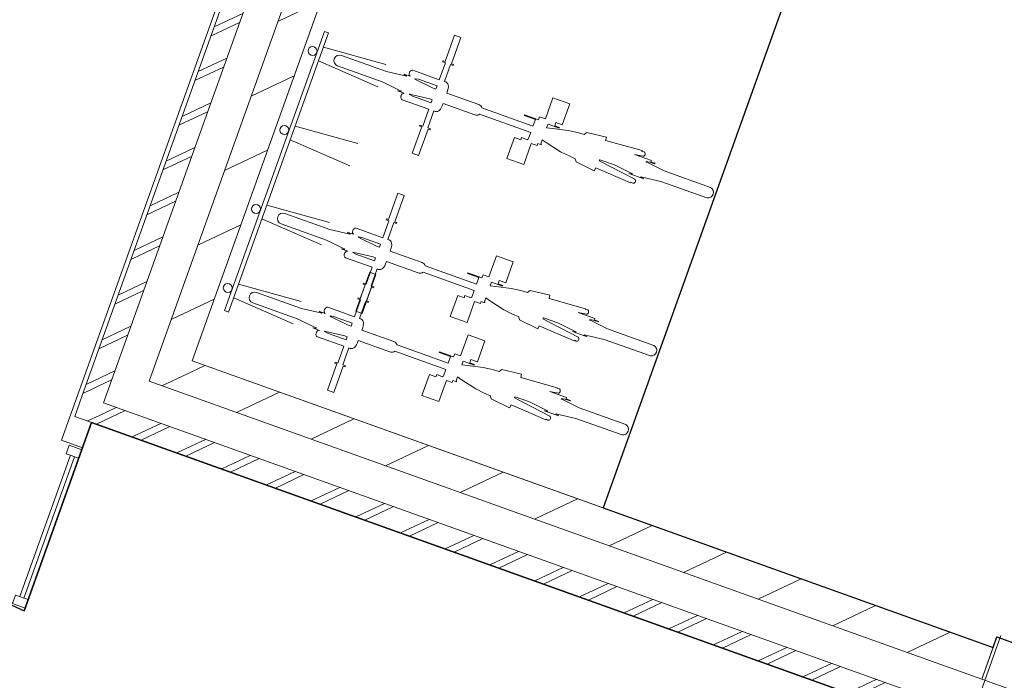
# Model space of a CAD drawing. Header units: metres. Extents: x 136314.7 to 136393.7, y 453293.7 to 453383.2.
# Tile 7 of 95: x 136350.7 to 136355.1, y 453301.7 to 453304.7. Entities that reach past the tile are written whole.
import ezdxf

# ---------------------------------------------------------------- set-up
doc = ezdxf.new("R2010")
doc.units = ezdxf.units.M
doc.linetypes.add('B0703', pattern=[468.7000036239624, 312.5, -156.2000036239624])
for name, color, linetype in [('-DR-nw-vh-scheiding verhardingen', 1, 'Continuous'), ('kavelgrens', 211, 'Continuous'), ('SIT_Situatie plgr_2_New_90 Terrein perceel', 7, 'Continuous'), ('SIT_Situatie plgr_4_New_21 Buitenwanden', 7, 'Continuous'), ('SIT_Situatie plgr_4_New_21 Buitenwanden Doorsnede-arcering', 7, 'Continuous'), ('SIT_Situatie plgr_4_New_22 C Binnenwanden', 7, 'Continuous'), ('SIT_Situatie plgr_4_New_22 C Binnenwanden Doorsnede-arcering', 7, 'Continuous'), ('SIT_Situatie plgr_4_New_28 Draagconstructies', 7, 'Continuous'), ('SIT_Situatie plgr_4_New_82 Exterieur', 7, 'Continuous'), ('SIT_Situatie plgr_4_New_90 Terrein perceel', 7, 'Continuous')]:
    doc.layers.add(name, color=color, linetype=linetype)
pattern_1 = [(205.3082214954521, (19084.40436645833, 24879.28353662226), (-64.1231381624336, 135.6031826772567), []), (205.3082214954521, (19097.22899409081, 24852.16290008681), (-64.1231381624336, 135.6031826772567), [])]
pattern_2 = [(205.3082214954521, (19084.40436645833, 24879.28353662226), (-106.8718969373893, 226.0053044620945), [])]

# ---------------------------------------------------------------- blocks, each defined once
blk = doc.blocks.new('woonblok 1 jutfasehof')
at = {"layer": 'SIT_Situatie plgr_4_New_21 Buitenwanden Doorsnede-arcering', "linetype": 'Continuous', "lineweight": 0}
h = blk.add_hatch(dxfattribs=at)
h.set_pattern_fill('145_BAKSTEEN_0004', color=252, style=0, pattern_type=2)
h.set_pattern_definition(pattern_1)
h.paths.add_polyline_path([(-19634.1883069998, 7297.717896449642), (-19540.03641569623, 7264.02188238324), (-16615.22229010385, 15436.40577511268), (-16709.37418066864, 15470.1017912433)])
h = blk.add_hatch(dxfattribs=at)
h.set_pattern_fill('145_BAKSTEEN_0004', color=252, style=0, pattern_type=2)
h.set_pattern_definition(pattern_1)
h.paths.add_polyline_path([(-19667.88432379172, 7203.566006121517), (-19540.03641569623, 7264.02188238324), (-19634.1883074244, 7297.717897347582)])
h = blk.add_hatch(dxfattribs=at)
h.set_pattern_fill('145_BAKSTEEN_0004', color=252, style=0, pattern_type=2)
h.set_pattern_definition(pattern_1)
h.paths.add_polyline_path([(-19667.88432379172, 7203.566006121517), (-19573.73243206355, 7169.869991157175), (-19540.03641569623, 7264.02188238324)])
h = blk.add_hatch(dxfattribs=at)
h.set_pattern_fill('145_BAKSTEEN_0004', color=252, style=0, pattern_type=2)
h.set_pattern_definition(pattern_1)
h.paths.add_polyline_path([(-19573.73243182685, 7169.869991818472), (-15515.78609534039, 5717.571849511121), (-15482.09007699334, 5811.723739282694), (-19540.03641569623, 7264.02188238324)])
at = {"layer": 'SIT_Situatie plgr_4_New_22 C Binnenwanden Doorsnede-arcering', "linetype": 'Continuous', "lineweight": 0}
h = blk.add_hatch(dxfattribs=at)
h.set_pattern_fill('130_KALKZANDSTEEN_0004', color=252, style=0, pattern_type=2)
h.set_pattern_definition(pattern_2)
h.paths.add_polyline_path([(-19143.70814976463, 7451.434978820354), (-16766.07669573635, 14094.90569640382), (-16907.30453158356, 14145.44972059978), (-19284.93598591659, 7501.979002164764)])
h = blk.add_hatch(dxfattribs=at)
h.set_pattern_fill('130_KALKZANDSTEEN_0004', color=252, style=0, pattern_type=2)
h.set_pattern_definition(pattern_2)
h.paths.add_polyline_path([(-19143.70814976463, 7451.434978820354), (-19335.48001096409, 7360.751166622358), (-19194.25217426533, 7310.207142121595)])
h = blk.add_hatch(dxfattribs=at)
h.set_pattern_fill('130_KALKZANDSTEEN_0004', color=252, style=0, pattern_type=2)
h.set_pattern_definition(pattern_2)
h.paths.add_polyline_path([(-19194.25217396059, 7310.207142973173), (-15616.48032477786, 6029.758551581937), (-15565.93630143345, 6170.986387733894), (-19143.70814976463, 7451.434978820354)])
at = {"layer": 'kavelgrens'}
blk.add_lwpolyline([(-28985.82897605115, 8975.228598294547), (-28503.14561776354, 10294.24205896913), (-19893.68470563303, 6335.23623268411), (-19592.56545403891, 7176.610140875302), (-5031.973487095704, 1965.520406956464), (-5084.202307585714, 1819.58497496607), (0, 0), (6830.18252365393, 19084.58808114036)], dxfattribs=at)
at = {"layer": 'SIT_Situatie plgr_2_New_90 Terrein perceel', "color": 252, "linetype": 'Continuous', "lineweight": 0, "flags": 128}
blk.add_lwpolyline([(-23052.89348392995, 11307.76129714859), (-20793.24791833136, 10499.05693686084), (-21945.72580608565, 7278.854277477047), (-19893.68470563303, 6335.23623268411), (-19633.0004078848, 7063.62804680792), (-19727.15070758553, 7097.323517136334), (-16795.59528254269, 15288.53791975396), (-21079.508136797, 16821.70675185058)], dxfattribs=at)
for points in [[(-19636.36999458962, 7054.212850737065), (-19692.86111235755, 7074.430506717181), (-19706.33954967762, 7036.76976153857), (-19649.84843190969, 7016.552105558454)], [(-19668.67880350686, 7023.291323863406), (-19687.50917609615, 7030.030542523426), (-19913.57416129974, 6398.371574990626), (-19894.74378871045, 6391.632356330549)], [(-19875.91338184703, 6384.893125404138), (-19932.40449961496, 6405.110781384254), (-19945.88293693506, 6367.450036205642), (-19889.39181916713, 6347.232380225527)]]:
    blk.add_lwpolyline(points, close=True, dxfattribs=at)
at = {"layer": 'SIT_Situatie plgr_4_New_21 Buitenwanden', "color": 252, "linetype": 'Continuous', "lineweight": 0, "flags": 128}
for points in [[(-16709.37418066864, 15470.1017912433), (-19634.1883069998, 7297.717896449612)], [(-19540.03641569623, 7264.02188238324), (-16615.22229010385, 15436.40577511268)], [(-19667.88432313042, 7203.566005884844), (-19634.1883069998, 7297.717896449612)], [(-15482.09007699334, 5811.723739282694), (-19540.03641569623, 7264.02188238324)], [(-19667.88432313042, 7203.566005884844), (-15515.78609534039, 5717.571849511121)]]:
    blk.add_lwpolyline(points, dxfattribs=at)
at = {"layer": 'SIT_Situatie plgr_4_New_22 C Binnenwanden', "color": 252, "linetype": 'Continuous', "lineweight": 0, "flags": 128}
for points in [[(-16907.30453158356, 14145.44972059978), (-19284.93598591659, 7501.979002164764)], [(-19143.70814976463, 7451.434978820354), (-16766.07669573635, 14094.90569640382)], [(-19335.48001011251, 7360.751166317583), (-19284.93598591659, 7501.979002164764)], [(-15565.93630143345, 6170.986387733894), (-19143.70814976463, 7451.434978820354)], [(-19335.48001011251, 7360.751166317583), (-15616.48032477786, 6029.758551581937)], [(-15616.48032477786, 6029.758551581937), (-15565.93630143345, 6170.986387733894)]]:
    blk.add_lwpolyline(points, dxfattribs=at)
at = {"layer": 'SIT_Situatie plgr_4_New_28 Draagconstructies', "color": 252, "linetype": 'B0703', "lineweight": 0}
blk.add_line((-15636.05364561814, 5930.552001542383), (-12023.84066987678, 16023.63480440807), dxfattribs=at)
at = {"layer": 'SIT_Situatie plgr_4_New_28 Draagconstructies', "color": 252, "linetype": 'Continuous', "lineweight": 0, "flags": 128}
blk.add_lwpolyline([(-15549.08829251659, 6218.062332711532), (-15266.6326208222, 6116.974284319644), (-15334.02465308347, 5928.670503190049), (-15616.48032477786, 6029.758551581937)], close=True, dxfattribs=at)
at = {"layer": 'SIT_Situatie plgr_4_New_82 Exterieur', "color": 252, "linetype": 'Continuous', "lineweight": 0}
for p, q in [((-18556.87576022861, 8854.009885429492), (-18277.68387915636, 8775.575877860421)), ((-18556.87576022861, 8854.009885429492), (-18277.68387915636, 8775.575877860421)), ((-18578.97376868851, 8792.264583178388), (-18313.41486786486, 8675.737890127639)), ((-18578.97376868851, 8792.264583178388), (-18313.41486786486, 8675.737890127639)), ((-18683.23574392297, 8500.940268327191), (-18404.0438628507, 8422.50626075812)), ((-18683.23574392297, 8500.940268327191), (-18404.0438628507, 8422.50626075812)), ((-18705.33375238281, 8439.194966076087), (-18439.77485155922, 8322.668273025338)), ((-18705.33375238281, 8439.194966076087), (-18439.77485155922, 8322.668273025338)), ((-18809.5957276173, 8147.870651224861), (-18530.40384654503, 8069.436643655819)), ((-18809.5957276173, 8147.870651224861), (-18530.40384654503, 8069.436643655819)), ((-18831.69373607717, 8086.125348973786), (-18566.13483525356, 7969.598655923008)), ((-18831.69373607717, 8086.125348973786), (-18566.13483525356, 7969.598655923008)), ((-18935.95571131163, 7794.80103412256), (-18656.76383023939, 7716.367026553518)), ((-18935.95571131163, 7794.80103412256), (-18656.76383023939, 7716.367026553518)), ((-18958.0537197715, 7733.055731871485), (-18692.49481894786, 7616.529038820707)), ((-18958.0537197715, 7733.055731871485), (-18692.49481894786, 7616.529038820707))]:
    blk.add_line(p, q, dxfattribs=at)
at = {"layer": 'SIT_Situatie plgr_4_New_82 Exterieur', "color": 252, "linetype": 'Continuous', "lineweight": 0, "flags": 128}
for points in [[(-18999.43935105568, 7676.482851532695), (-18552.96740866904, 8923.995498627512), (-18534.13702909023, 8917.256299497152), (-18980.6089714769, 7669.743652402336)], [(-18999.43935105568, 7676.482851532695), (-18552.96740866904, 8923.995498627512), (-18534.13702909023, 8917.256299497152), (-18980.6089714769, 7669.743652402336)], [(-18049.55008107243, 8680.100807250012), (-18054.60456061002, 8665.977798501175), (-18067.33320311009, 8670.5332487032), (-18142.90977246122, 8708.19609375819), (-18148.54049407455, 8710.158134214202), (-18147.84761630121, 8712.094143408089), (-18132.71395174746, 8709.864300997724)], [(-18049.55008107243, 8680.100807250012), (-18054.60456061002, 8665.977798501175), (-18067.33320311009, 8670.5332487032), (-18142.90977246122, 8708.19609375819), (-18148.54049407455, 8710.158134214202), (-18147.84761630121, 8712.094143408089), (-18132.71395174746, 8709.864300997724)], [(-18071.45175653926, 8618.904090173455), (-18076.50687759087, 8604.779288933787), (-18159.67074826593, 8634.5427826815), (-18172.78265308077, 8642.421738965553), (-18172.10663320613, 8644.310644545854), (-18166.70430189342, 8642.377205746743), (-18082.40476616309, 8622.824059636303)], [(-18071.45175653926, 8618.904090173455), (-18076.50687759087, 8604.779288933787), (-18159.67074826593, 8634.5427826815), (-18172.78265308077, 8642.421738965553), (-18172.10663320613, 8644.310644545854), (-18166.70430189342, 8642.377205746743), (-18082.40476616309, 8622.824059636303)], [(-18302.27020205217, 7973.961628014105), (-18307.32468158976, 7959.838619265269), (-18320.05332408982, 7964.394069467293), (-18395.62989344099, 8002.056914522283), (-18401.26061505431, 8004.018954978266), (-18400.56773728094, 8005.954964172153), (-18385.43407272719, 8003.725121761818)], [(-18324.17187751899, 7912.764910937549), (-18329.22699857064, 7898.640109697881), (-18412.39086924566, 7928.403603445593), (-18425.50277406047, 7936.282559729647), (-18424.82675418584, 7938.171465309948), (-18419.42442287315, 7936.238026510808), (-18335.12488714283, 7916.684880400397)], [(-18428.63026254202, 7620.892038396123), (-18433.68474207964, 7606.769029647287), (-18446.4133845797, 7611.324479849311), (-18521.98995393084, 7648.98732490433), (-18527.62067554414, 7650.949365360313), (-18526.9277977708, 7652.8853745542), (-18511.79413321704, 7650.655532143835)], [(-18450.53193800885, 7559.695321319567), (-18455.58705906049, 7545.570520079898), (-18538.75092973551, 7575.334013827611), (-18551.86283455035, 7583.212970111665), (-18551.18681467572, 7585.101875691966), (-18545.78448336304, 7583.168436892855), (-18461.48494763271, 7563.615290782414)]]:
    blk.add_lwpolyline(points, close=True, dxfattribs=at)
for points in [[(-18290.75725960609, 8697.391273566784), (-18215.16972367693, 8659.7224816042), (-18209.69827525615, 8657.982166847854), (-18210.44341223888, 8655.900137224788), (-18225.5770767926, 8658.129979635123), (-18195.98764031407, 8647.41920554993), (-18198.88992051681, 8647.618121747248), (-18200.89399863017, 8647.161716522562), (-18202.87415997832, 8646.277529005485), (-18204.77023836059, 8644.992424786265), (-18206.52462239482, 8643.345451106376), (-18208.08400600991, 8641.386650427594), (-18209.40100812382, 8639.175539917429), (-18210.4356122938, 8636.779303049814), (-18211.15638259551, 8634.270748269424), (-18211.57902174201, 8629.22266642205), (-18211.26804891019, 8626.836522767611), (-18210.61794904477, 8624.640167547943), (-18209.01877957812, 8621.888152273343), (-18206.87804186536, 8619.81642133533), (-18205.16126078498, 8618.959964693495), (-18086.61567628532, 8576.533719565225), (-18113.57247280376, 8501.21220124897), (-18125.7656435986, 8505.576011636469), (-18127.45044338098, 8500.868416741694), (-18118.07108123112, 8497.511639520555), (-18160.1910757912, 8379.821767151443), (-18132.05298934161, 8369.751435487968), (-18089.93299478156, 8487.44130785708), (-18080.55363263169, 8484.08453063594), (-18078.86883284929, 8488.792125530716), (-18091.0620036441, 8493.155935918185), (-18064.10520712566, 8568.477454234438), (-18058.18175066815, 8566.357510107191), (-18053.21124394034, 8565.539416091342), (-18047.69073542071, 8566.134669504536), (-18042.33504621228, 8568.59606087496), (-18038.41157490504, 8571.872446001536), (-18034.94239701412, 8576.010122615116), (-18030.60225989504, 8582.970733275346), (-18026.41677706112, 8591.916637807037), (-18022.85671162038, 8601.512423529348), (-17881.26702075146, 8550.838929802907), (-17877.04958177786, 8549.79087057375, 0.18800846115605), (-17859.45737844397, 8553.652343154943), (-17631.36766385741, 8472.021380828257), (-17642.15038246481, 8441.89277350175), (-17644.97493940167, 8442.903653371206), (-17645.9858192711, 8440.079096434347), (-17672.06584575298, 8449.412869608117), (-17675.43544531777, 8439.997679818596), (-17704.24882010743, 8450.309690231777), (-17737.94481575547, 8356.157792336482), (-17662.62329743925, 8329.200995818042), (-17628.92730179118, 8423.352893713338), (-17602.99753903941, 8414.0728983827), (-17599.62793947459, 8423.48808817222), (-17583.84556666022, 8417.839739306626), (-17582.83468679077, 8420.664296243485), (-17585.65924372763, 8421.675176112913), (-17579.38883595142, 8439.19567910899), (-17557.79535776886, 8424.248236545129), (-17497.99505446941, 8386.601976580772), (-17459.65281811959, 8367.32474418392), (-17431.98463134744, 8355.184001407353), (-17428.44381842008, 8340.98078272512), (-17347.07670987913, 8301.239196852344), (-17340.17259845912, 8314.89707244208), (-17184.93671381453, 8246.779889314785), (-17183.60502771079, 8249.81473986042), (-17175.71550218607, 8245.72804632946), (-17172.82897274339, 8245.249387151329), (-17169.81637332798, 8245.93587002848), (-17167.04106789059, 8247.704694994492), (-17165.0009650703, 8250.115109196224), (-17163.64302602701, 8253.035648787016), (-17163.12860298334, 8256.246786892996), (-17163.79257081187, 8260.00254457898), (-17165.43968505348, 8262.504717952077), (-17166.56657524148, 8263.42715548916), (-17324.74566758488, 8345.41498992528), (-17322.06999551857, 8350.708067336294), (-17257.67441811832, 8327.661552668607), (-17182.39982400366, 8290.104759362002), (-17177.17368442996, 8288.234377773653), (-17176.99724591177, 8288.646267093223), (-17176.66985753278, 8288.339657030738), (-17177.43648321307, 8286.197584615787), (-17192.57014776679, 8288.427427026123), (-17126.66381924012, 8264.8402300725), (-17139.77572405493, 8272.719186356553), (-17139.00909837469, 8274.861258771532), (-17138.56150800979, 8274.89051191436), (-17138.68648308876, 8274.46020435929), (-17133.46034351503, 8272.58982277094), (-17050.25746320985, 8253.42915835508), (-16844.0426527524, 8180.088317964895, 0.835800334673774), (-16827.86700612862, 8226.55995023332), (-17035.72718047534, 8301.332066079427), (-17110.03807903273, 8338.54194057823), (-17115.32240629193, 8340.433146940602), (-17115.28599736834, 8339.959467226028), (-17115.64675089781, 8340.139322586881), (-17114.84068727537, 8342.391590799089), (-17099.70702272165, 8340.161748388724), (-17076.1690482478, 8331.737749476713), (-17075.15816837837, 8334.562306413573), (-17093.98854795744, 8341.301505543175), (-17091.96678821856, 8346.950619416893), (-17167.28830653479, 8373.907415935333), (-17167.16070365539, 8374.53490968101), (-17129.65189262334, 8366.572569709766), (-17127.80060792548, 8366.651656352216), (-17126.03837680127, 8367.164259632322), (-17124.67611430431, 8367.89133157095), (-17123.4233464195, 8368.878952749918), (-17122.31813786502, 8370.097114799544), (-17121.39406984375, 8371.50880448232), (-17120.67921969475, 8373.071128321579), (-17120.19530777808, 8374.736615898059), (-17119.9570375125, 8376.454662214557), (-17119.97164861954, 8378.173065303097), (-17120.03825235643, 8378.973500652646), (-17120.75006896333, 8381.40366618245), (-17121.49022629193, 8382.817703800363), (-17122.60275616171, 8384.21619367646), (-17123.93235355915, 8385.297340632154), (-17125.49301118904, 8386.057564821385), (-17134.18399283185, 8387.904864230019), (-17133.28763616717, 8391.095514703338), (-17296.49285545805, 8436.94512664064), (-17293.16311684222, 8451.882233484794), (-17381.26942451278, 8472.793439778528), (-17393.01823678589, 8464.062220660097), (-17422.10682348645, 8472.234143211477), (-17463.97371615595, 8481.662932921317), (-17534.08119365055, 8490.509331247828), (-17560.25549233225, 8492.657242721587), (-17553.98500781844, 8510.177960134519), (-17504.08450193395, 8492.319082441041), (-17503.07362206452, 8495.143639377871), (-17524.0695445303, 8502.657864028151), (-17519.01514518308, 8516.780648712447), (-17490.20177039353, 8506.468638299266), (-17456.50577474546, 8600.62053619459), (-17531.82729306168, 8627.57733271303), (-17565.52328870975, 8533.425434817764), (-17591.45305146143, 8542.705430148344), (-17596.50745080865, 8528.582645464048), (-17659.36577257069, 8551.078992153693), (-17660.37665244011, 8548.254435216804), (-17610.47614655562, 8530.395557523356), (-17621.25886516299, 8500.266950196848), (-17849.36687869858, 8581.904461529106, 0.2224869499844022), (-17862.85228300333, 8597.161082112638), (-18006.00951569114, 8648.586131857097), (-18002.67318212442, 8658.259966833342), (-18000.1785746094, 8668.151894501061), (-17999.19411984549, 8678.294360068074), (-17999.67235832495, 8684.065905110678), (-18001.59270016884, 8689.610370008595), (-18005.19229553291, 8694.497378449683), (-18011.00735676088, 8698.170167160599), (-18016.93081321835, 8700.290111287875), (-17989.97401669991, 8775.6116296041), (-17977.7808459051, 8771.247819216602), (-17976.09604612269, 8775.955414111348), (-17985.47540827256, 8779.312191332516), (-17943.3554137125, 8897.002063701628), (-17971.49350016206, 8907.072395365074), (-18013.61349472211, 8789.382522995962), (-18022.99285687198, 8792.73930021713), (-18024.67765665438, 8788.031705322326), (-18012.48448585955, 8783.667894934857), (-18039.44128237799, 8708.346376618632), (-18157.98686687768, 8750.772621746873), (-18162.8263643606, 8750.95700681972), (-18167.70464314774, 8748.55951247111), (-18171.01841079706, 8744.95373811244), (-18173.37001708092, 8740.34639073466), (-18174.4863651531, 8734.59137505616), (-18174.2024536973, 8730.403610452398), (-18173.55235383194, 8728.207255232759), (-18171.51348373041, 8724.888112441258), (-18169.81244665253, 8723.383509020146), (-18198.62028027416, 8733.451497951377), (-18185.48423447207, 8725.563901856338), (-18186.1602543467, 8723.674996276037), (-18191.79825904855, 8725.69278015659), (-18275.84013786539, 8745.155735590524), (-18476.61256024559, 8817.010120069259, 0.9956461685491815), (-18493.87056220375, 8770.083434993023)], [(-18290.75725960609, 8697.391273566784), (-18215.16972367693, 8659.7224816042), (-18209.69827525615, 8657.982166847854), (-18210.44341223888, 8655.900137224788), (-18225.5770767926, 8658.129979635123), (-18195.98764031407, 8647.41920554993), (-18198.88992051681, 8647.618121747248), (-18200.89399863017, 8647.161716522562), (-18202.87415997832, 8646.277529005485), (-18204.77023836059, 8644.992424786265), (-18206.52462239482, 8643.345451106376), (-18208.08400600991, 8641.386650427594), (-18209.40100812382, 8639.175539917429), (-18210.4356122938, 8636.779303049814), (-18211.15638259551, 8634.270748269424), (-18211.57902174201, 8629.22266642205), (-18211.26804891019, 8626.836522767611), (-18210.61794904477, 8624.640167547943), (-18209.01877957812, 8621.888152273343), (-18206.87804186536, 8619.81642133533), (-18205.16126078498, 8618.959964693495), (-18086.61567628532, 8576.533719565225), (-18113.57247280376, 8501.21220124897), (-18125.7656435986, 8505.576011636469), (-18127.45044338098, 8500.868416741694), (-18118.07108123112, 8497.511639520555), (-18160.1910757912, 8379.821767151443), (-18132.05298934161, 8369.751435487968), (-18089.93299478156, 8487.44130785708), (-18080.55363263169, 8484.08453063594), (-18078.86883284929, 8488.792125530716), (-18091.0620036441, 8493.155935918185), (-18064.10520712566, 8568.477454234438), (-18058.18175066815, 8566.357510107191), (-18053.21124394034, 8565.539416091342), (-18047.69073542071, 8566.134669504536), (-18042.33504621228, 8568.59606087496), (-18038.41157490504, 8571.872446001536), (-18034.94239701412, 8576.010122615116), (-18030.60225989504, 8582.970733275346), (-18026.41677706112, 8591.916637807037), (-18022.85671162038, 8601.512423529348), (-17881.26702075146, 8550.838929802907), (-17877.04958177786, 8549.79087057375, 0.18800846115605), (-17859.45737844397, 8553.652343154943), (-17631.36766385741, 8472.021380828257), (-17642.15038246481, 8441.89277350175), (-17644.97493940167, 8442.903653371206), (-17645.9858192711, 8440.079096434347), (-17672.06584575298, 8449.412869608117), (-17675.43544531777, 8439.997679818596), (-17704.24882010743, 8450.309690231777), (-17737.94481575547, 8356.157792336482), (-17662.62329743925, 8329.200995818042), (-17628.92730179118, 8423.352893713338), (-17602.99753903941, 8414.0728983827), (-17599.62793947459, 8423.48808817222), (-17583.84556666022, 8417.839739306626), (-17582.83468679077, 8420.664296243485), (-17585.65924372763, 8421.675176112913), (-17579.38883595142, 8439.19567910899), (-17557.79535776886, 8424.248236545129), (-17497.99505446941, 8386.601976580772), (-17459.65281811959, 8367.32474418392), (-17431.98463134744, 8355.184001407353), (-17428.44381842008, 8340.98078272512), (-17347.07670987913, 8301.239196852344), (-17340.17259845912, 8314.89707244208), (-17184.93671381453, 8246.779889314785), (-17183.60502771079, 8249.81473986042), (-17175.71550218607, 8245.72804632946), (-17172.82897274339, 8245.249387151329), (-17169.81637332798, 8245.93587002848), (-17167.04106789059, 8247.704694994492), (-17165.0009650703, 8250.115109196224), (-17163.64302602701, 8253.035648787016), (-17163.12860298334, 8256.246786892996), (-17163.79257081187, 8260.00254457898), (-17165.43968505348, 8262.504717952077), (-17166.56657524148, 8263.42715548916), (-17324.74566758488, 8345.41498992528), (-17322.06999551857, 8350.708067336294), (-17257.67441811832, 8327.661552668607), (-17182.39982400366, 8290.104759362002), (-17177.17368442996, 8288.234377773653), (-17176.99724591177, 8288.646267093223), (-17176.66985753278, 8288.339657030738), (-17177.43648321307, 8286.197584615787), (-17192.57014776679, 8288.427427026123), (-17126.66381924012, 8264.8402300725), (-17139.77572405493, 8272.719186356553), (-17139.00909837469, 8274.861258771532), (-17138.56150800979, 8274.89051191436), (-17138.68648308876, 8274.46020435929), (-17133.46034351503, 8272.58982277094), (-17050.25746320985, 8253.42915835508), (-16844.0426527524, 8180.088317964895, 0.835800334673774), (-16827.86700612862, 8226.55995023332), (-17035.72718047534, 8301.332066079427), (-17110.03807903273, 8338.54194057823), (-17115.32240629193, 8340.433146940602), (-17115.28599736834, 8339.959467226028), (-17115.64675089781, 8340.139322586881), (-17114.84068727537, 8342.391590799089), (-17099.70702272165, 8340.161748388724), (-17076.1690482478, 8331.737749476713), (-17075.15816837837, 8334.562306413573), (-17093.98854795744, 8341.301505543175), (-17091.96678821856, 8346.950619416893), (-17167.28830653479, 8373.907415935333), (-17167.16070365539, 8374.53490968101), (-17129.65189262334, 8366.572569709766), (-17127.80060792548, 8366.651656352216), (-17126.03837680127, 8367.164259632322), (-17124.67611430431, 8367.89133157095), (-17123.4233464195, 8368.878952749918), (-17122.31813786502, 8370.097114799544), (-17121.39406984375, 8371.50880448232), (-17120.67921969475, 8373.071128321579), (-17120.19530777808, 8374.736615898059), (-17119.9570375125, 8376.454662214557), (-17119.97164861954, 8378.173065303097), (-17120.03825235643, 8378.973500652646), (-17120.75006896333, 8381.40366618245), (-17121.49022629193, 8382.817703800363), (-17122.60275616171, 8384.21619367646), (-17123.93235355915, 8385.297340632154), (-17125.49301118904, 8386.057564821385), (-17134.18399283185, 8387.904864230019), (-17133.28763616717, 8391.095514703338), (-17296.49285545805, 8436.94512664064), (-17293.16311684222, 8451.882233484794), (-17381.26942451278, 8472.793439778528), (-17393.01823678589, 8464.062220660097), (-17422.10682348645, 8472.234143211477), (-17463.97371615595, 8481.662932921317), (-17534.08119365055, 8490.509331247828), (-17560.25549233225, 8492.657242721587), (-17553.98500781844, 8510.177960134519), (-17504.08450193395, 8492.319082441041), (-17503.07362206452, 8495.143639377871), (-17524.0695445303, 8502.657864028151), (-17519.01514518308, 8516.780648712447), (-17490.20177039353, 8506.468638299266), (-17456.50577474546, 8600.62053619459), (-17531.82729306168, 8627.57733271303), (-17565.52328870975, 8533.425434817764), (-17591.45305146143, 8542.705430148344), (-17596.50745080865, 8528.582645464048), (-17659.36577257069, 8551.078992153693), (-17660.37665244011, 8548.254435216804), (-17610.47614655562, 8530.395557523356), (-17621.25886516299, 8500.266950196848), (-17849.36687869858, 8581.904461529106, 0.2224869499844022), (-17862.85228300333, 8597.161082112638), (-18006.00951569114, 8648.586131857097), (-18002.67318212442, 8658.259966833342), (-18000.1785746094, 8668.151894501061), (-17999.19411984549, 8678.294360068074), (-17999.67235832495, 8684.065905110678), (-18001.59270016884, 8689.610370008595), (-18005.19229553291, 8694.497378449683), (-18011.00735676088, 8698.170167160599), (-18016.93081321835, 8700.290111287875), (-17989.97401669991, 8775.6116296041), (-17977.7808459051, 8771.247819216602), (-17976.09604612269, 8775.955414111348), (-17985.47540827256, 8779.312191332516), (-17943.3554137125, 8897.002063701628), (-17971.49350016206, 8907.072395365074), (-18013.61349472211, 8789.382522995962), (-18022.99285687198, 8792.73930021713), (-18024.67765665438, 8788.031705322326), (-18012.48448585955, 8783.667894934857), (-18039.44128237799, 8708.346376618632), (-18157.98686687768, 8750.772621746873), (-18162.8263643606, 8750.95700681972), (-18167.70464314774, 8748.55951247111), (-18171.01841079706, 8744.95373811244), (-18173.37001708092, 8740.34639073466), (-18174.4863651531, 8734.59137505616), (-18174.2024536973, 8730.403610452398), (-18173.55235383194, 8728.207255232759), (-18171.51348373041, 8724.888112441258), (-18169.81244665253, 8723.383509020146), (-18198.62028027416, 8733.451497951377), (-18185.48423447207, 8725.563901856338), (-18186.1602543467, 8723.674996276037), (-18191.79825904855, 8725.69278015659), (-18275.84013786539, 8745.155735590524), (-18476.61256024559, 8817.010120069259, 0.9956461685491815), (-18493.87056220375, 8770.083434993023)], [(-18598.75458476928, 8855.413179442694, -0.9999999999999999), (-18612.23298303, 8817.752420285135, -0.9999999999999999)], [(-18598.75458476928, 8855.413179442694, -0.9999999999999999), (-18612.23298303, 8817.752420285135, -0.9999999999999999)], [(-18725.11456846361, 8502.343562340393, -0.9999999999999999), (-18738.59296672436, 8464.682803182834, -0.9999999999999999)], [(-18725.11456846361, 8502.343562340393, -0.9999999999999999), (-18738.59296672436, 8464.682803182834, -0.9999999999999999)], [(-18543.47738058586, 7991.252094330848), (-18467.88984465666, 7953.583302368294), (-18462.41839623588, 7951.842987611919), (-18463.16353321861, 7949.760957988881), (-18478.29719777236, 7951.990800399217), (-18448.7077612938, 7941.280026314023), (-18451.61004149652, 7941.478942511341), (-18453.61411960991, 7941.022537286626), (-18455.59428095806, 7940.13834976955), (-18457.49035934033, 7938.85324555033), (-18459.24474337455, 7937.206271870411), (-18460.80412698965, 7935.247471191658), (-18462.12112910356, 7933.036360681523), (-18463.15573327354, 7930.640123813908), (-18463.87650357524, 7928.131569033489), (-18464.29914272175, 7923.083487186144), (-18463.98816988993, 7920.697343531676), (-18463.33807002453, 7918.500988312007), (-18461.73890055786, 7915.748973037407), (-18459.59816284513, 7913.677242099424), (-18457.88138176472, 7912.82078545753), (-18339.33579726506, 7870.39454032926), (-18366.2925937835, 7795.073022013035), (-18378.4857645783, 7799.436832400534), (-18380.17056436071, 7794.729237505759), (-18370.79120221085, 7791.37246028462), (-18412.91119677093, 7673.682587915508), (-18384.77311032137, 7663.612256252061), (-18342.65311576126, 7781.302128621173), (-18333.27375361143, 7777.945351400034), (-18331.58895382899, 7782.65294629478), (-18343.78212462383, 7787.016756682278), (-18316.82532810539, 7862.338274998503), (-18310.90187164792, 7860.218330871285), (-18305.93136492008, 7859.400236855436), (-18300.41085640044, 7859.9954902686), (-18295.05516719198, 7862.456881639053), (-18291.1316958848, 7865.73326676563), (-18287.66251799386, 7869.870943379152), (-18283.32238087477, 7876.831554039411), (-18279.13689804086, 7885.777458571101), (-18275.57683260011, 7895.373244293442), (-18133.98714173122, 7844.699750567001), (-18129.76970275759, 7843.651691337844, 0.18800846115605), (-18112.17749942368, 7847.513163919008), (-17884.08778483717, 7765.882201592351), (-17894.87050344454, 7735.753594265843), (-17897.6950603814, 7736.7644741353), (-17898.70594025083, 7733.939917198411), (-17924.78596673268, 7743.273690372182), (-17928.1555662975, 7733.858500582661), (-17956.96894108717, 7744.170510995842), (-17990.66493673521, 7650.018613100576), (-17915.34341841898, 7623.061816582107), (-17881.64742277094, 7717.213714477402), (-17855.71766001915, 7707.933719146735), (-17852.34806045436, 7717.348908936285), (-17836.56568763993, 7711.70056007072), (-17835.5548077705, 7714.52511700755), (-17838.37936470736, 7715.535996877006), (-17832.10895693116, 7733.056499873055), (-17810.5154787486, 7718.109057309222), (-17750.71517544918, 7680.462797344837), (-17712.37293909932, 7661.185564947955), (-17684.70475232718, 7649.044822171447), (-17681.16393939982, 7634.841603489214), (-17599.79683085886, 7595.100017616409), (-17592.89271943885, 7608.757893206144), (-17437.65683479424, 7540.640710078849), (-17436.32514869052, 7543.675560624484), (-17428.4356231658, 7539.588867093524), (-17425.54909372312, 7539.110207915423), (-17422.53649430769, 7539.796690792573), (-17419.76118887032, 7541.565515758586), (-17417.72108605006, 7543.975929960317), (-17416.36314700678, 7546.89646955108), (-17415.84872396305, 7550.10760765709), (-17416.51269179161, 7553.863365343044), (-17418.15980603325, 7556.365538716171), (-17419.28669622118, 7557.287976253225), (-17577.46578856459, 7639.275810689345), (-17574.7901164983, 7644.568888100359), (-17510.39453909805, 7621.522373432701), (-17435.11994498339, 7583.965580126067), (-17429.89380540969, 7582.095198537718), (-17429.71736689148, 7582.507087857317), (-17429.38997851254, 7582.200477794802), (-17430.1566041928, 7580.058405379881), (-17445.29026874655, 7582.288247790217), (-17379.38394021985, 7558.701050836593), (-17392.49584503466, 7566.580007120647), (-17391.7292193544, 7568.722079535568), (-17391.28162898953, 7568.751332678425), (-17391.40660406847, 7568.321025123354), (-17386.18046449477, 7566.450643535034), (-17302.97758418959, 7547.289979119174), (-17096.76277373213, 7473.949138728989, 0.835800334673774), (-17080.58712710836, 7520.420770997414), (-17288.44730145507, 7595.192886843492), (-17362.7582000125, 7632.402761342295), (-17368.0425272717, 7634.293967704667), (-17368.00611834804, 7633.820287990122), (-17368.36687187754, 7634.000143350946), (-17367.56080825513, 7636.252411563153), (-17352.42714370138, 7634.022569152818), (-17328.88916922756, 7625.598570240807), (-17327.87828935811, 7628.423127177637), (-17346.70866893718, 7635.162326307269), (-17344.6869091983, 7640.811440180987), (-17420.00842751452, 7667.768236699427), (-17419.8808246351, 7668.395730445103), (-17382.3720136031, 7660.433390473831), (-17380.52072890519, 7660.512477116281), (-17378.758497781, 7661.025080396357), (-17377.39623528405, 7661.752152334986), (-17376.1434673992, 7662.739773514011), (-17375.03825884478, 7663.95793556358), (-17374.11419082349, 7665.369625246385), (-17373.39934067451, 7666.931949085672), (-17372.91542875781, 7668.597436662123), (-17372.67715849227, 7670.315482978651), (-17372.69176959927, 7672.033886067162), (-17372.7583733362, 7672.83432141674), (-17373.47018994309, 7675.264486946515), (-17374.2103472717, 7676.678524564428), (-17375.32287714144, 7678.077014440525), (-17376.65247453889, 7679.158161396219), (-17378.21313216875, 7679.918385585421), (-17386.90411381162, 7681.765684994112), (-17386.0077571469, 7684.956335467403), (-17549.21297643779, 7730.805947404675), (-17545.88323782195, 7745.743054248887), (-17633.98954549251, 7766.654260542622), (-17645.7383577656, 7757.92304142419), (-17674.82694446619, 7766.094963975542), (-17716.69383713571, 7775.523753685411), (-17786.80131463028, 7784.370152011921), (-17812.97561331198, 7786.518063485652), (-17806.70512879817, 7804.038780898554), (-17756.80462291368, 7786.179903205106), (-17755.79374304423, 7789.004460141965), (-17776.78966551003, 7796.518684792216), (-17771.73526616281, 7810.641469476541), (-17742.92189137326, 7800.32945906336), (-17709.22589572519, 7894.481356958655), (-17784.54741404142, 7921.438153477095), (-17818.24340968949, 7827.286255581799), (-17844.17317244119, 7836.566250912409), (-17849.22757178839, 7822.443466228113), (-17912.08589355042, 7844.939812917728), (-17913.09677341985, 7842.115255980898), (-17863.19626753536, 7824.25637828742), (-17873.97898614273, 7794.127770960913), (-18102.08699967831, 7875.7652822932, 0.2224869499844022), (-18115.57240398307, 7891.021902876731), (-18258.72963667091, 7942.446952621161), (-18255.39330310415, 7952.120787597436), (-18252.89869558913, 7962.012715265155), (-18251.91424082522, 7972.155180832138), (-18252.39247930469, 7977.926725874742), (-18254.31282114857, 7983.47119077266), (-18257.91241651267, 7988.358199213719), (-18263.72747774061, 7992.030987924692), (-18269.65093419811, 7994.150932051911), (-18242.69413767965, 8069.472450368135), (-18230.50096688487, 8065.108639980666), (-18228.81616710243, 8069.816234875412), (-18238.19552925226, 8073.17301209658), (-18196.07553469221, 8190.862884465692), (-18224.2136211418, 8200.933216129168), (-18266.33361570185, 8083.243343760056), (-18275.71297785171, 8086.600120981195), (-18277.39777763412, 8081.89252608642), (-18265.20460683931, 8077.528715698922), (-18292.16140335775, 8002.207197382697), (-18410.70698785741, 8044.633442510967), (-18415.54648534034, 8044.817827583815), (-18420.42476412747, 8042.420333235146), (-18423.73853177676, 8038.814558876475), (-18426.09013806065, 8034.207211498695), (-18427.20648613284, 8028.452195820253), (-18426.92257467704, 8024.264431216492), (-18426.27247481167, 8022.068075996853), (-18424.23360471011, 8018.748933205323), (-18422.53256763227, 8017.24432978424), (-18451.3404012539, 8027.312318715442), (-18438.20435545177, 8019.424722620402), (-18438.88037532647, 8017.535817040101), (-18444.51838002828, 8019.553600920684), (-18528.56025884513, 8039.01655635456), (-18729.33268122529, 8110.870940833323, 0.9956461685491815), (-18746.59068318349, 8063.944255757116)], [(-18851.47455215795, 8149.273945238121, -0.9999999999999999), (-18864.95295041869, 8111.613186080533, -0.9999999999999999)], [(-18851.47455215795, 8149.273945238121, -0.9999999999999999), (-18864.95295041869, 8111.613186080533, -0.9999999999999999)], [(-18669.83744107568, 7638.182504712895), (-18594.24990514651, 7600.51371275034), (-18588.77845672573, 7598.773397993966), (-18589.52359370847, 7596.691368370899), (-18604.65725826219, 7598.921210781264), (-18575.06782178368, 7588.210436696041), (-18577.97010198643, 7588.409352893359), (-18579.97418009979, 7587.952947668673), (-18581.95434144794, 7587.068760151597), (-18583.85041983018, 7585.783655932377), (-18585.60480386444, 7584.136682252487), (-18587.16418747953, 7582.177881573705), (-18588.48118959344, 7579.96677106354), (-18589.51579376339, 7577.570534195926), (-18590.23656406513, 7575.061979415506), (-18590.65920321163, 7570.013897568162), (-18590.34823037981, 7567.627753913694), (-18589.69813051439, 7565.431398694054), (-18588.09896104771, 7562.679383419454), (-18585.95822333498, 7560.607652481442), (-18584.24144225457, 7559.751195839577), (-18465.69585775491, 7517.324950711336), (-18492.65265427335, 7442.003432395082), (-18504.84582506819, 7446.36724278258), (-18506.53062485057, 7441.659647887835), (-18497.15126270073, 7438.302870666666), (-18539.27125726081, 7320.612998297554), (-18511.13317081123, 7310.542666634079), (-18469.01317625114, 7428.232539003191), (-18459.63381410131, 7424.875761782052), (-18457.9490143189, 7429.583356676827), (-18470.14218511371, 7433.947167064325), (-18443.18538859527, 7509.26868538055), (-18437.26193213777, 7507.148741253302), (-18432.29142540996, 7506.330647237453), (-18426.77091689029, 7506.925900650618), (-18421.41522768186, 7509.387292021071), (-18417.49175637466, 7512.663677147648), (-18414.02257848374, 7516.801353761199), (-18409.68244136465, 7523.761964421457), (-18405.49695853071, 7532.707868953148), (-18401.93689308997, 7542.303654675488), (-18260.34720222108, 7491.630160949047), (-18256.12976324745, 7490.582101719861, 0.18800846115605), (-18238.53755991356, 7494.443574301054), (-18010.44784532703, 7412.812611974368), (-18021.23056393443, 7382.68400464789), (-18024.05512087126, 7383.694884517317), (-18025.06600074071, 7380.870327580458), (-18051.14602722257, 7390.204100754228), (-18054.51562678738, 7380.788910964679), (-18083.32900157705, 7391.100921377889), (-18117.02499722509, 7296.949023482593), (-18041.70347890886, 7269.992226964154), (-18008.00748326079, 7364.144124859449), (-17982.07772050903, 7354.864129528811), (-17978.70812094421, 7364.279319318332), (-17962.92574812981, 7358.630970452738), (-17961.91486826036, 7361.455527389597), (-17964.73942519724, 7362.466407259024), (-17958.46901742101, 7379.986910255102), (-17936.87553923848, 7365.03946769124), (-17877.07523593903, 7327.393207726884), (-17838.73299958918, 7308.115975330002), (-17811.06481281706, 7295.975232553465), (-17807.52399988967, 7281.772013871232), (-17726.15689134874, 7242.030427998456), (-17719.25277992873, 7255.688303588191), (-17564.01689528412, 7187.571120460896), (-17562.68520918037, 7190.605971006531), (-17554.79568365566, 7186.519277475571), (-17551.90915421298, 7186.04061829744), (-17548.89655479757, 7186.727101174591), (-17546.12124936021, 7188.495926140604), (-17544.08114653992, 7190.906340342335), (-17542.72320749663, 7193.826879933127), (-17542.20878445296, 7197.038018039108), (-17542.87275228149, 7200.793775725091), (-17544.5198665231, 7203.295949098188), (-17545.64675671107, 7204.218386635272), (-17703.82584905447, 7286.206221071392), (-17701.15017698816, 7291.499298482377), (-17636.75459958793, 7268.452783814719), (-17561.48000547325, 7230.895990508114), (-17556.25386589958, 7229.025608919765), (-17556.07742738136, 7229.437498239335), (-17555.75003900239, 7229.130888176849), (-17556.51666468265, 7226.988815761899), (-17571.65032923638, 7229.218658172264), (-17505.7440007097, 7205.631461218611), (-17518.85590552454, 7213.510417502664), (-17518.08927984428, 7215.652489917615), (-17517.64168947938, 7215.681743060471), (-17517.76666455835, 7215.25143550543), (-17512.54052498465, 7213.381053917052), (-17429.33764467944, 7194.220389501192), (-17223.12283422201, 7120.879549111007, 0.835800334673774), (-17206.94718759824, 7167.351181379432), (-17414.80736194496, 7242.123297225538), (-17489.11826050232, 7279.333171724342), (-17494.40258776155, 7281.224378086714), (-17494.36617883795, 7280.75069837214), (-17494.72693236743, 7280.930553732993), (-17493.92086874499, 7283.1828219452), (-17478.78720419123, 7280.952979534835), (-17455.24922971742, 7272.528980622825), (-17454.23834984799, 7275.353537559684), (-17473.06872942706, 7282.092736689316), (-17471.04696968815, 7287.741850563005), (-17546.3684880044, 7314.698647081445), (-17546.24088512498, 7315.326140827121), (-17508.73207409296, 7307.363800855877), (-17506.88078939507, 7307.442887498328), (-17505.11855827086, 7307.955490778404), (-17503.75629577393, 7308.682562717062), (-17502.50352788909, 7309.670183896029), (-17501.39831933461, 7310.888345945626), (-17500.47425131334, 7312.300035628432), (-17499.75940116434, 7313.86235946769), (-17499.2754892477, 7315.52784704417), (-17499.03721898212, 7317.245893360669), (-17499.05183008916, 7318.964296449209), (-17499.11843382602, 7319.764731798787), (-17499.83025043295, 7322.194897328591), (-17500.57040776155, 7323.608934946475), (-17501.6829376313, 7325.007424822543), (-17503.01253502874, 7326.088571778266), (-17504.57319265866, 7326.848795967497), (-17513.26417430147, 7328.69609537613), (-17512.36781763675, 7331.886745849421), (-17675.57303692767, 7377.736357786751), (-17672.24329831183, 7392.673464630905), (-17760.3496059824, 7413.58467092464), (-17772.09841825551, 7404.853451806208), (-17801.18700495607, 7413.025374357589), (-17843.05389762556, 7422.454164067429), (-17913.16137512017, 7431.300562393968), (-17939.33567380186, 7433.448473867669), (-17933.06518928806, 7450.96919128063), (-17883.16468340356, 7433.110313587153), (-17882.15380353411, 7435.934870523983), (-17903.14972599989, 7443.449095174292), (-17898.09532665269, 7457.571879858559), (-17869.28195186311, 7447.259869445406), (-17835.58595621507, 7541.411767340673), (-17910.9074745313, 7568.368563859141), (-17944.60347017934, 7474.216665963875), (-17970.53323293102, 7483.496661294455), (-17975.58763227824, 7469.37387661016), (-18038.4459540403, 7491.870223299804), (-18039.45683390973, 7489.045666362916), (-17989.55632802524, 7471.186788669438), (-18000.33904663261, 7441.05818134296), (-18228.44706016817, 7522.695692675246, 0.2224869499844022), (-18241.93246447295, 7537.952313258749), (-18385.08969716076, 7589.377363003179), (-18381.75336359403, 7599.051197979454), (-18379.25875607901, 7608.943125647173), (-18378.2743013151, 7619.085591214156), (-18378.75253979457, 7624.857136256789), (-18380.67288163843, 7630.401601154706), (-18384.27247700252, 7635.288609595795), (-18390.08753823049, 7638.96139830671), (-18396.01099468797, 7641.081342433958), (-18369.05419816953, 7716.402860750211), (-18356.86102737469, 7712.039050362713), (-18355.17622759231, 7716.746645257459), (-18364.55558974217, 7720.103422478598), (-18322.43559518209, 7837.79329484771), (-18350.57368163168, 7847.863626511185), (-18392.69367619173, 7730.173754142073), (-18402.07303834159, 7733.530531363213), (-18403.757838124, 7728.822936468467), (-18391.56466732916, 7724.459126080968), (-18418.52146384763, 7649.137607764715), (-18537.06704834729, 7691.563852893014), (-18541.90654583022, 7691.748237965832), (-18546.78482461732, 7689.350743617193), (-18550.09859226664, 7685.744969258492), (-18552.45019855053, 7681.137621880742), (-18553.56654662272, 7675.382606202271), (-18553.28263516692, 7671.19484159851), (-18552.63253530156, 7668.99848637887), (-18550.59366519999, 7665.679343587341), (-18548.89262812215, 7664.174740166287), (-18577.70046174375, 7674.242729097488), (-18564.56441594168, 7666.355133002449), (-18565.24043581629, 7664.466227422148), (-18570.87844051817, 7666.484011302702), (-18654.92031933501, 7685.946966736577), (-18855.6927417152, 7757.80135121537, 0.9956461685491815), (-18872.95074367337, 7710.874666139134)], [(-18977.83453585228, 7796.20432813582, -0.9999999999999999), (-18991.31293411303, 7758.543568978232, -0.9999999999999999)], [(-18977.83453585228, 7796.20432813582, -0.9999999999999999), (-18991.31293411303, 7758.543568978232, -0.9999999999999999)]]:
    blk.add_lwpolyline(points, format="xyb", close=True, dxfattribs=at)
at = {"layer": 'SIT_Situatie plgr_4_New_90 Terrein perceel', "color": 252, "linetype": 'Continuous', "lineweight": 0, "flags": 128}
for points in [[(-12886.67199261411, 12722.43741479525), (-16761.02268690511, 14109.02862084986), (-19143.70899757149, 7451.43421499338), (-17307.77297551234, 6794.371309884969), (-15580.51145864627, 11620.60764246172), (-13542.09661997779, 10891.07944209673)], [(-13542.09639342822, 10891.08007511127), (-15580.51123209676, 11620.60827547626), (-17307.7727489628, 6794.371942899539), (-15565.93627056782, 6170.98637668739), (-15549.0882319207, 6218.062311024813), (-15252.50990222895, 6111.919687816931)]]:
    blk.add_lwpolyline(points, close=True, dxfattribs=at)

msp = doc.modelspace()

# ---------------------------------------------------------------- linework, layer by layer
at = {"layer": '-DR-nw-vh-scheiding verhardingen', "flags": 128}
msp.add_lwpolyline([(136383.3856698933, 453320.5108654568), (136380.0904024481, 453321.700407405), (136379.8672050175, 453321.7803062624), (136377.3996087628, 453314.7859080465), (136370.5694262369, 453295.7013199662), (136365.485223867, 453297.5209047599), (136365.5374527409, 453297.6668403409), (136350.9768800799, 453302.877976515), (136350.6757411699, 453302.0365563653)], dxfattribs=at)
msp.add_lwpolyline([(136362.2187835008, 453319.9109600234), (136362.028400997, 453319.3790018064), (136361.6517674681, 453319.5137951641), (136357.7039138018, 453308.3790106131), (136357.6427150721, 453308.4009130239), (136356.9990840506, 453306.6025082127), (136354.9889147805, 453307.3219276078), (136353.2616532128, 453302.4956911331), (136355.0034899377, 453301.872306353), (136355.0203380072, 453301.9193822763), (136355.316916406, 453301.8132398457), (136355.2832203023, 453301.7190877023), (136357.8111986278, 453300.8143499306), (136357.8448946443, 453300.9085018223), (136358.1273503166, 453300.8074137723), (136358.0936543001, 453300.713261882), (136362.354027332, 453299.18851695), (136362.3858184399, 453299.2773463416), (136362.8114068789, 453299.1310369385), (136362.7777108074, 453299.0368848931), (136365.5081156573, 453298.0597004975), (136371.876662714, 453315.8544078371), (136368.7225745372, 453316.9832243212), (136368.9129567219, 453317.5151813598)], close=True, dxfattribs=at)

# ---------------------------------------------------------------- next in the draw order: block references
at = {"layer": 'kavelgrens', "xscale": 0.001, "yscale": 0.001}
msp.add_blockref('woonblok 1 jutfasehof', (136370.5694262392, 453295.7013199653), dxfattribs=at)

doc.saveas('drawing.dxf')
